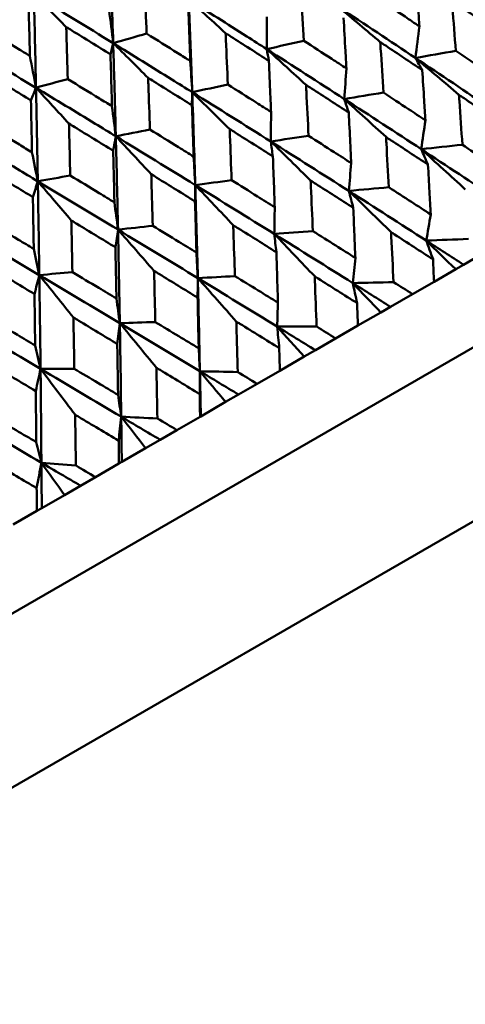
# Model space of a CAD drawing. Header units: millimetres. Extents: x 188 to 1913, y 148 to 2839.
# Tile 87 of 211: x 664.62 to 670.45, y 441.49 to 454.36. Entities that reach past the tile are written whole.
import ezdxf

# ---------------------------------------------------------------- set-up
doc = ezdxf.new("R2010")
doc.units = ezdxf.units.MM
doc.header["$LTSCALE"] = 10
doc.layers.add('Widoczne (ISO)', color=7, linetype='Continuous', lineweight=50)

msp = doc.modelspace()

# ---------------------------------------------------------------- linework, layer by layer
at = {"layer": 'Widoczne (ISO)'}
for p, q in [((678.61, 454.728), (647.433, 436.728)), ((680.46, 453.524), (647.552, 434.524)), ((670.729, 451.332), (670.422, 451.155)), ((670.422, 451.155), (670.32, 451.096)), ((670.32, 451.096), (670.038, 450.933)), ((669.755, 450.77), (670.038, 450.933)), ((669.755, 450.77), (669.468, 450.604)), ((669.468, 450.604), (669.343, 450.532)), ((669.343, 450.532), (669.043, 450.359)), ((668.752, 450.191), (669.043, 450.359)), ((668.752, 450.191), (668.487, 450.038)), ((668.34, 449.953), (668.022, 449.77)), ((668.487, 450.038), (668.34, 449.953)), ((667.725, 449.598), (668.022, 449.77)), ((667.725, 449.598), (667.482, 449.458)), ((667.482, 449.458), (667.314, 449.361)), ((667.314, 449.361), (666.99, 449.173)), ((666.99, 449.173), (666.98, 449.168)), ((666.678, 448.994), (666.98, 449.168)), ((666.678, 448.994), (666.458, 448.867)), ((666.458, 448.867), (666.269, 448.757)), ((666.269, 448.757), (665.957, 448.578)), ((665.614, 448.379), (665.921, 448.556)), ((665.957, 448.578), (665.921, 448.556)), ((665.614, 448.379), (665.419, 448.266)), ((665.209, 448.145), (664.912, 447.974)), ((665.419, 448.266), (665.209, 448.145)), ((664.538, 447.758), (664.848, 447.937)), ((664.912, 447.974), (664.848, 447.937))]:
    msp.add_line(p, q, dxfattribs=at)
msp.add_circle((644.006, 478.665), 50, dxfattribs=at)
for points in [[(665.806, 455.263), (665.82, 454.859), (665.833, 454.455), (665.845, 454.05)], [(665.232, 454.26), (665.091, 454.403), (664.949, 454.545), (664.808, 454.686)], [(664.808, 454.686), (664.818, 454.28), (664.828, 453.874), (664.836, 453.467)], [(664.808, 454.686), (665.155, 454.475), (665.501, 454.262), (665.845, 454.05)], [(667.314, 454.18), (667.153, 454.327), (666.992, 454.473), (666.832, 454.619)], [(665.792, 454.48), (665.81, 454.336), (665.828, 454.193), (665.845, 454.05)], [(669.335, 454.064), (669.155, 454.216), (668.976, 454.367), (668.797, 454.517)], [(668.797, 454.517), (669.131, 454.298), (669.463, 454.078), (669.794, 453.857)], [(667.852, 454.394), (667.852, 454.253), (667.852, 454.112), (667.852, 453.971)], [(669.846, 454.27), (669.829, 454.132), (669.812, 453.994), (669.794, 453.857)], [(663.789, 454.098), (664.139, 453.888), (664.488, 453.678), (664.836, 453.467)], [(665.845, 454.05), (665.991, 454.091), (666.136, 454.133), (666.282, 454.175)], [(667.852, 453.971), (668.013, 454.008), (668.174, 454.045), (668.335, 454.082)], [(665.845, 454.05), (665.833, 454.001), (665.822, 453.952), (665.81, 453.903)], [(666.302, 453.596), (666.15, 453.748), (665.998, 453.899), (665.845, 454.05)], [(668.365, 453.504), (668.194, 453.661), (668.023, 453.816), (667.852, 453.971)], [(667.852, 453.971), (668.19, 453.755), (668.528, 453.538), (668.864, 453.32)], [(667.852, 453.971), (667.861, 453.92), (667.87, 453.869), (667.879, 453.818)], [(669.794, 453.857), (669.97, 453.888), (670.146, 453.919), (670.321, 453.95)], [(664.757, 453.883), (664.783, 453.744), (664.81, 453.605), (664.836, 453.467)], [(666.853, 453.817), (666.861, 453.681), (666.87, 453.545), (666.878, 453.409)], [(670.363, 453.374), (670.174, 453.536), (669.984, 453.697), (669.794, 453.857)], [(669.794, 453.857), (670.125, 453.636), (670.455, 453.414), (670.783, 453.192)], [(669.794, 453.857), (669.824, 453.803), (669.854, 453.75), (669.884, 453.697)], [(668.892, 453.72), (668.883, 453.586), (668.874, 453.453), (668.864, 453.32)], [(664.836, 453.467), (664.975, 453.505), (665.113, 453.543), (665.252, 453.58)], [(664.836, 453.467), (664.814, 453.412), (664.792, 453.357), (664.77, 453.302)], [(665.267, 452.998), (665.123, 453.155), (664.98, 453.311), (664.836, 453.467)], [(666.878, 453.409), (667.033, 453.442), (667.188, 453.476), (667.343, 453.509)], [(666.878, 453.409), (666.876, 453.352), (666.875, 453.295), (666.874, 453.238)], [(667.367, 452.928), (667.204, 453.089), (667.041, 453.249), (666.878, 453.409)], [(666.878, 453.409), (666.892, 453.005), (666.905, 452.601), (666.917, 452.196)], [(666.878, 453.409), (667.221, 453.195), (667.563, 452.98), (667.904, 452.765)], [(668.864, 453.32), (669.035, 453.348), (669.205, 453.376), (669.376, 453.404)], [(669.41, 452.824), (669.228, 452.99), (669.046, 453.155), (668.864, 453.32)], [(668.864, 453.32), (669.2, 453.102), (669.536, 452.884), (669.869, 452.665)], [(668.864, 453.32), (668.884, 453.261), (668.903, 453.201), (668.923, 453.142)], [(665.829, 453.226), (665.846, 453.095), (665.863, 452.964), (665.879, 452.833)], [(667.908, 453.151), (667.907, 453.022), (667.905, 452.894), (667.904, 452.765)], [(669.925, 453.042), (669.906, 452.916), (669.888, 452.79), (669.869, 452.665)], [(665.879, 452.833), (666.028, 452.862), (666.176, 452.892), (666.325, 452.921)], [(665.879, 452.833), (665.868, 452.77), (665.856, 452.707), (665.845, 452.644)], [(666.343, 452.337), (666.188, 452.503), (666.034, 452.668), (665.879, 452.833)], [(665.879, 452.833), (665.89, 452.427), (665.899, 452.02), (665.908, 451.613)], [(665.879, 452.833), (666.226, 452.621), (666.572, 452.408), (666.917, 452.196)], [(667.904, 452.765), (668.069, 452.79), (668.233, 452.815), (668.398, 452.839)], [(668.425, 452.255), (668.251, 452.426), (668.078, 452.596), (667.904, 452.765)], [(667.904, 452.765), (668.245, 452.55), (668.585, 452.335), (668.924, 452.119)], [(667.904, 452.765), (667.913, 452.7), (667.922, 452.635), (667.931, 452.57)], [(669.869, 452.665), (670.049, 452.684), (670.228, 452.703), (670.408, 452.722)], [(669.869, 452.665), (670.203, 452.446), (670.535, 452.226), (670.866, 452.007)], [(670.446, 452.139), (670.254, 452.315), (670.062, 452.49), (669.869, 452.665)], [(669.869, 452.665), (669.899, 452.597), (669.929, 452.53), (669.958, 452.462)], [(664.784, 452.623), (664.81, 452.497), (664.835, 452.37), (664.86, 452.244)], [(666.896, 452.567), (666.903, 452.443), (666.91, 452.319), (666.917, 452.196)], [(668.955, 452.483), (668.945, 452.361), (668.934, 452.24), (668.924, 452.119)], [(664.86, 452.244), (665.002, 452.27), (665.143, 452.295), (665.284, 452.32)], [(664.86, 452.244), (664.839, 452.176), (664.817, 452.107), (664.796, 452.038)], [(665.298, 451.733), (665.152, 451.904), (665.006, 452.075), (664.86, 452.244)], [(664.86, 452.244), (664.868, 451.837), (664.874, 451.428), (664.88, 451.019)], [(664.86, 452.244), (665.21, 452.034), (665.559, 451.824), (665.908, 451.613)], [(666.917, 452.196), (666.916, 452.125), (666.915, 452.054), (666.914, 451.982)], [(666.917, 452.196), (667.076, 452.217), (667.234, 452.238), (667.392, 452.259)], [(667.413, 451.671), (667.248, 451.847), (667.083, 452.022), (666.917, 452.196)], [(666.917, 452.196), (666.93, 451.791), (666.941, 451.385), (666.951, 450.98)], [(666.917, 452.196), (667.262, 451.983), (667.606, 451.77), (667.95, 451.556)], [(668.924, 452.119), (669.098, 452.135), (669.272, 452.151), (669.446, 452.167)], [(668.924, 452.119), (669.262, 451.903), (669.599, 451.686), (669.935, 451.469)], [(669.476, 451.58), (669.292, 451.76), (669.108, 451.94), (668.924, 452.119)], [(668.924, 452.119), (668.943, 452.045), (668.962, 451.972), (668.982, 451.899)], [(665.861, 451.97), (665.877, 451.851), (665.893, 451.732), (665.908, 451.613)], [(667.956, 451.906), (667.954, 451.789), (667.952, 451.673), (667.95, 451.556)], [(669.994, 451.812), (669.974, 451.698), (669.955, 451.583), (669.935, 451.469)], [(663.825, 451.647), (664.177, 451.438), (664.529, 451.229), (664.88, 451.019)], [(665.908, 451.613), (666.059, 451.63), (666.211, 451.647), (666.362, 451.664)], [(665.908, 451.613), (665.897, 451.536), (665.886, 451.459), (665.874, 451.382)], [(666.378, 451.074), (666.222, 451.254), (666.065, 451.434), (665.908, 451.613)], [(665.908, 451.613), (665.917, 451.206), (665.925, 450.799), (665.932, 450.391)], [(665.908, 451.613), (666.256, 451.402), (666.604, 451.191), (666.951, 450.98)], [(667.95, 451.556), (668.118, 451.569), (668.286, 451.581), (668.454, 451.594)], [(667.95, 451.556), (668.292, 451.343), (668.634, 451.129), (668.975, 450.915)], [(668.478, 451.003), (668.302, 451.188), (668.126, 451.373), (667.95, 451.556)], [(667.95, 451.556), (667.959, 451.477), (667.968, 451.398), (667.977, 451.318)], [(669.935, 451.469), (670.119, 451.477), (670.302, 451.484), (670.486, 451.491)], [(664.807, 451.361), (664.832, 451.247), (664.856, 451.133), (664.88, 451.019)], [(670.32, 451.096), (670.192, 451.221), (670.064, 451.345), (669.935, 451.469)], [(669.935, 451.469), (669.965, 451.388), (669.994, 451.306), (670.024, 451.225)], [(669.935, 451.469), (670.098, 451.365), (670.26, 451.26), (670.422, 451.155)], [(666.933, 451.315), (666.939, 451.203), (666.945, 451.091), (666.951, 450.98)], [(669.009, 451.243), (668.998, 451.134), (668.986, 451.024), (668.975, 450.915)], [(664.88, 451.019), (664.859, 450.937), (664.838, 450.854), (664.817, 450.771)], [(664.88, 451.019), (665.024, 451.032), (665.168, 451.045), (665.313, 451.058)], [(665.325, 450.465), (665.176, 450.651), (665.028, 450.835), (664.88, 451.019)], [(664.88, 451.019), (664.886, 450.611), (664.891, 450.202), (664.896, 449.793)], [(664.88, 451.019), (665.231, 450.81), (665.582, 450.601), (665.932, 450.391)], [(666.951, 450.98), (666.95, 450.895), (666.949, 450.809), (666.948, 450.724)], [(666.951, 450.98), (667.112, 450.988), (667.274, 450.997), (667.436, 451.006)], [(666.951, 450.98), (667.297, 450.768), (667.643, 450.557), (667.988, 450.345)], [(667.454, 450.412), (667.286, 450.602), (667.119, 450.791), (666.951, 450.98)], [(666.951, 450.98), (666.961, 450.574), (666.97, 450.168), (666.978, 449.762)], [(668.975, 450.915), (669.153, 450.919), (669.33, 450.923), (669.508, 450.927)], [(669.343, 450.532), (669.221, 450.66), (669.098, 450.788), (668.975, 450.915)], [(668.975, 450.915), (668.994, 450.827), (669.013, 450.74), (669.032, 450.652)], [(668.975, 450.915), (669.14, 450.812), (669.304, 450.708), (669.468, 450.604)], [(665.888, 450.712), (665.902, 450.605), (665.917, 450.498), (665.932, 450.391)], [(667.998, 450.659), (667.994, 450.554), (667.991, 450.45), (667.988, 450.345)], [(663.838, 450.418), (664.191, 450.21), (664.544, 450.001), (664.896, 449.793)], [(665.932, 450.391), (665.921, 450.3), (665.91, 450.209), (665.898, 450.118)], [(665.932, 450.391), (666.086, 450.396), (666.241, 450.401), (666.395, 450.405)], [(665.932, 450.391), (666.281, 450.182), (666.63, 449.972), (666.978, 449.762)], [(666.409, 449.809), (666.25, 450.004), (666.091, 450.198), (665.932, 450.391)], [(665.932, 450.391), (665.939, 449.984), (665.945, 449.576), (665.95, 449.169)], [(667.988, 450.345), (668.159, 450.346), (668.331, 450.346), (668.503, 450.346)], [(668.34, 449.953), (668.223, 450.084), (668.105, 450.215), (667.988, 450.345)], [(667.988, 450.345), (667.997, 450.252), (668.006, 450.158), (668.015, 450.065)], [(667.988, 450.345), (668.155, 450.243), (668.321, 450.14), (668.487, 450.038)], [(664.826, 450.099), (664.849, 449.997), (664.873, 449.895), (664.896, 449.793)], [(666.963, 450.062), (666.968, 449.962), (666.973, 449.862), (666.978, 449.762)], [(664.896, 449.793), (664.875, 449.697), (664.854, 449.6), (664.833, 449.503)], [(664.896, 449.793), (665.043, 449.794), (665.19, 449.794), (665.337, 449.794)], [(664.896, 449.793), (665.248, 449.585), (665.599, 449.377), (665.95, 449.169)], [(665.347, 449.196), (665.197, 449.395), (665.046, 449.595), (664.896, 449.793)], [(664.896, 449.793), (664.9, 449.385), (664.904, 448.976), (664.907, 448.567)], [(666.978, 449.762), (666.977, 449.663), (666.976, 449.564), (666.975, 449.464)], [(667.314, 449.361), (667.202, 449.495), (667.09, 449.629), (666.978, 449.762)], [(666.978, 449.762), (666.982, 449.566), (666.986, 449.37), (666.99, 449.173)], [(666.978, 449.762), (667.143, 449.759), (667.308, 449.755), (667.473, 449.752)], [(666.978, 449.762), (667.147, 449.661), (667.315, 449.559), (667.482, 449.458)], [(665.909, 449.453), (665.923, 449.358), (665.936, 449.263), (665.95, 449.169)], [(663.848, 449.188), (664.201, 448.981), (664.555, 448.774), (664.907, 448.567)], [(665.95, 449.169), (665.939, 449.064), (665.928, 448.959), (665.917, 448.854)], [(666.269, 448.757), (666.162, 448.895), (666.056, 449.032), (665.95, 449.169)], [(665.95, 449.169), (665.953, 448.972), (665.955, 448.775), (665.957, 448.578)], [(665.95, 449.169), (666.108, 449.161), (666.265, 449.153), (666.423, 449.146)], [(665.95, 449.169), (666.12, 449.068), (666.289, 448.967), (666.458, 448.867)], [(664.84, 448.836), (664.863, 448.746), (664.885, 448.656), (664.907, 448.567)], [(664.907, 448.567), (664.887, 448.456), (664.866, 448.345), (664.845, 448.235)], [(665.209, 448.145), (665.108, 448.286), (665.008, 448.426), (664.907, 448.567)], [(664.907, 448.567), (664.909, 448.369), (664.91, 448.171), (664.912, 447.974)], [(664.907, 448.567), (665.057, 448.555), (665.207, 448.543), (665.358, 448.531)], [(664.907, 448.567), (665.078, 448.467), (665.248, 448.367), (665.419, 448.266)]]:
    msp.add_open_spline(points, degree=3, dxfattribs=at)
for points, knots in [([(666.256, 454.851), (666.257, 454.822), (666.258, 454.794), (666.267, 454.569), (666.274, 454.372), (666.282, 454.175)], [0.06686277, 0.06686277, 0.06686277, 0.06686277, 0.07557848, 0.07557848, 0.13558897, 0.13558897, 0.13558897, 0.13558897]), ([(669.846, 454.27), (669.841, 454.345), (669.836, 454.42), (669.82, 454.64), (669.81, 454.784), (669.8, 454.927)], [0.03825175, 0.03825175, 0.03825175, 0.03825175, 0.06160817, 0.06160817, 0.10638617, 0.10638617, 0.10638617, 0.10638617]), ([(668.298, 454.748), (668.3, 454.72), (668.302, 454.691), (668.314, 454.469), (668.325, 454.276), (668.335, 454.082)], [0.07138254, 0.07138254, 0.07138254, 0.07138254, 0.08018544, 0.08018544, 0.13983561, 0.13983561, 0.13983561, 0.13983561]), ([(666.832, 454.619), (666.844, 454.32), (666.856, 454.021), (666.87, 453.617), (666.874, 453.513), (666.878, 453.409)], [0.3692784, 0.3692784, 0.3692784, 0.3692784, 0.4608442, 0.4608442, 0.492629, 0.492629, 0.492629, 0.492629]), ([(666.832, 454.619), (667.085, 454.459), (667.338, 454.299), (667.677, 454.083), (667.764, 454.027), (667.852, 453.971)], [0.3692784, 0.3692784, 0.3692784, 0.3692784, 0.4608442, 0.4608442, 0.492629, 0.492629, 0.492629, 0.492629]), ([(669.297, 454.637), (669.418, 454.557), (669.538, 454.477), (669.721, 454.354), (669.783, 454.312), (669.846, 454.27)], [0.01681985, 0.01681985, 0.01681985, 0.01681985, 0.06159108, 0.06159108, 0.08495433, 0.08495433, 0.08495433, 0.08495433]), ([(670.271, 454.605), (670.273, 454.577), (670.276, 454.549), (670.293, 454.331), (670.307, 454.14), (670.321, 453.95)], [0.07597559, 0.07597559, 0.07597559, 0.07597559, 0.08464777, 0.08464777, 0.14401425, 0.14401425, 0.14401425, 0.14401425]), ([(670.811, 454.232), (670.654, 454.341), (670.498, 454.449), (670.317, 454.573), (670.294, 454.589), (670.271, 454.605)], [0.02530969, 0.02530969, 0.02530969, 0.02530969, 0.08465152, 0.08465152, 0.09334823, 0.09334823, 0.09334823, 0.09334823]), ([(664.757, 453.883), (664.756, 453.934), (664.754, 453.985), (664.749, 454.212), (664.744, 454.388), (664.74, 454.563)], [0.04598621, 0.04598621, 0.04598621, 0.04598621, 0.06155279, 0.06155279, 0.11473062, 0.11473062, 0.11473062, 0.11473062]), ([(666.853, 453.817), (666.851, 453.881), (666.848, 453.945), (666.84, 454.169), (666.833, 454.33), (666.827, 454.49)], [0.04208868, 0.04208868, 0.04208868, 0.04208868, 0.06158988, 0.06158988, 0.11059803, 0.11059803, 0.11059803, 0.11059803]), ([(668.892, 453.72), (668.888, 453.795), (668.884, 453.871), (668.872, 454.092), (668.864, 454.237), (668.855, 454.382)], [0.03825175, 0.03825175, 0.03825175, 0.03825175, 0.06160817, 0.06160817, 0.10638617, 0.10638617, 0.10638617, 0.10638617]), ([(664.175, 454.237), (664.325, 454.145), (664.475, 454.054), (664.669, 453.936), (664.713, 453.909), (664.757, 453.883)], [0.00838421, 0.00838421, 0.00838421, 0.00838421, 0.06155515, 0.06155515, 0.07712864, 0.07712864, 0.07712864, 0.07712864]), ([(665.232, 454.26), (665.233, 454.231), (665.234, 454.202), (665.241, 453.976), (665.246, 453.778), (665.252, 453.58)], [0.06686277, 0.06686277, 0.06686277, 0.06686277, 0.07557848, 0.07557848, 0.13558897, 0.13558897, 0.13558897, 0.13558897]), ([(665.81, 453.903), (665.642, 454.007), (665.474, 454.111), (665.281, 454.23), (665.257, 454.245), (665.232, 454.26)], [0.01556037, 0.01556037, 0.01556037, 0.01556037, 0.07555527, 0.07555527, 0.08428623, 0.08428623, 0.08428623, 0.08428623]), ([(666.282, 454.175), (666.418, 454.09), (666.554, 454.005), (666.745, 453.885), (666.799, 453.851), (666.853, 453.817)], [0.01259731, 0.01259731, 0.01259731, 0.01259731, 0.06159863, 0.06159863, 0.08110666, 0.08110666, 0.08110666, 0.08110666]), ([(667.314, 454.18), (667.315, 454.151), (667.316, 454.123), (667.326, 453.899), (667.335, 453.704), (667.343, 453.509)], [0.07138254, 0.07138254, 0.07138254, 0.07138254, 0.08018544, 0.08018544, 0.13983561, 0.13983561, 0.13983561, 0.13983561]), ([(667.879, 453.818), (667.715, 453.923), (667.551, 454.029), (667.362, 454.149), (667.338, 454.165), (667.314, 454.18)], [0.02053386, 0.02053386, 0.02053386, 0.02053386, 0.08016461, 0.08016461, 0.08898694, 0.08898694, 0.08898694, 0.08898694]), ([(668.335, 454.082), (668.457, 454.003), (668.579, 453.923), (668.765, 453.803), (668.829, 453.761), (668.892, 453.72)], [0.01681985, 0.01681985, 0.01681985, 0.01681985, 0.06159108, 0.06159108, 0.08495433, 0.08495433, 0.08495433, 0.08495433]), ([(669.335, 454.064), (669.336, 454.036), (669.338, 454.008), (669.352, 453.788), (669.364, 453.596), (669.376, 453.404)], [0.07597559, 0.07597559, 0.07597559, 0.07597559, 0.08464777, 0.08464777, 0.14401425, 0.14401425, 0.14401425, 0.14401425]), ([(669.884, 453.697), (669.724, 453.804), (669.565, 453.911), (669.382, 454.033), (669.358, 454.048), (669.335, 454.064)], [0.02530969, 0.02530969, 0.02530969, 0.02530969, 0.08465152, 0.08465152, 0.09334823, 0.09334823, 0.09334823, 0.09334823]), ([(665.845, 454.05), (665.854, 453.749), (665.863, 453.448), (665.874, 453.042), (665.877, 452.937), (665.879, 452.833)], [0.3692784, 0.3692784, 0.3692784, 0.3692784, 0.4608442, 0.4608442, 0.492629, 0.492629, 0.492629, 0.492629]), ([(665.845, 454.05), (666.102, 453.892), (666.357, 453.733), (666.701, 453.519), (666.789, 453.464), (666.878, 453.409)], [0.3692784, 0.3692784, 0.3692784, 0.3692784, 0.4608442, 0.4608442, 0.492629, 0.492629, 0.492629, 0.492629]), ([(670.321, 453.95), (670.429, 453.877), (670.537, 453.803), (670.717, 453.681), (670.789, 453.632), (670.861, 453.583)], [0.02104899, 0.02104899, 0.02104899, 0.02104899, 0.0615671, 0.0615671, 0.08866561, 0.08866561, 0.08866561, 0.08866561]), ([(665.829, 453.226), (665.827, 453.29), (665.826, 453.355), (665.819, 453.58), (665.814, 453.741), (665.81, 453.903)], [0.04208868, 0.04208868, 0.04208868, 0.04208868, 0.06158988, 0.06158988, 0.11059803, 0.11059803, 0.11059803, 0.11059803]), ([(667.908, 453.151), (667.905, 453.228), (667.901, 453.304), (667.892, 453.526), (667.885, 453.672), (667.879, 453.818)], [0.03825175, 0.03825175, 0.03825175, 0.03825175, 0.06160817, 0.06160817, 0.10638617, 0.10638617, 0.10638617, 0.10638617]), ([(669.925, 453.042), (669.919, 453.13), (669.914, 453.217), (669.9, 453.436), (669.892, 453.566), (669.884, 453.697)], [0.03448054, 0.03448054, 0.03448054, 0.03448054, 0.06157222, 0.06157222, 0.10209717, 0.10209717, 0.10209717, 0.10209717]), ([(664.77, 453.302), (664.601, 453.406), (664.431, 453.509), (664.237, 453.627), (664.212, 453.642), (664.188, 453.657)], [0.01556037, 0.01556037, 0.01556037, 0.01556037, 0.07555527, 0.07555527, 0.08428623, 0.08428623, 0.08428623, 0.08428623]), ([(665.252, 453.58), (665.39, 453.496), (665.527, 453.412), (665.72, 453.293), (665.774, 453.26), (665.829, 453.226)], [0.01259731, 0.01259731, 0.01259731, 0.01259731, 0.06159863, 0.06159863, 0.08110666, 0.08110666, 0.08110666, 0.08110666]), ([(666.302, 453.596), (666.303, 453.567), (666.304, 453.538), (666.312, 453.313), (666.318, 453.117), (666.325, 452.921)], [0.07138254, 0.07138254, 0.07138254, 0.07138254, 0.08018544, 0.08018544, 0.13983561, 0.13983561, 0.13983561, 0.13983561]), ([(666.874, 453.238), (666.708, 453.342), (666.542, 453.446), (666.351, 453.565), (666.327, 453.581), (666.302, 453.596)], [0.02053386, 0.02053386, 0.02053386, 0.02053386, 0.08016461, 0.08016461, 0.08898694, 0.08898694, 0.08898694, 0.08898694]), ([(664.836, 453.467), (664.843, 453.165), (664.849, 452.862), (664.857, 452.455), (664.858, 452.35), (664.86, 452.244)], [0.3692784, 0.3692784, 0.3692784, 0.3692784, 0.4608442, 0.4608442, 0.492629, 0.492629, 0.492629, 0.492629]), ([(664.836, 453.467), (665.095, 453.31), (665.353, 453.154), (665.701, 452.942), (665.79, 452.887), (665.879, 452.833)], [0.3692784, 0.3692784, 0.3692784, 0.3692784, 0.4608442, 0.4608442, 0.492629, 0.492629, 0.492629, 0.492629]), ([(667.343, 453.509), (667.467, 453.431), (667.591, 453.352), (667.779, 453.233), (667.843, 453.192), (667.908, 453.151)], [0.01681985, 0.01681985, 0.01681985, 0.01681985, 0.06159108, 0.06159108, 0.08495433, 0.08495433, 0.08495433, 0.08495433]), ([(668.365, 453.504), (668.367, 453.476), (668.368, 453.448), (668.379, 453.226), (668.389, 453.033), (668.398, 452.839)], [0.07597559, 0.07597559, 0.07597559, 0.07597559, 0.08464777, 0.08464777, 0.14401425, 0.14401425, 0.14401425, 0.14401425]), ([(668.923, 453.142), (668.761, 453.248), (668.599, 453.353), (668.413, 453.473), (668.389, 453.489), (668.365, 453.504)], [0.02530969, 0.02530969, 0.02530969, 0.02530969, 0.08465152, 0.08465152, 0.09334823, 0.09334823, 0.09334823, 0.09334823]), ([(664.784, 452.623), (664.783, 452.687), (664.782, 452.752), (664.777, 452.978), (664.774, 453.14), (664.77, 453.302)], [0.04208868, 0.04208868, 0.04208868, 0.04208868, 0.06158988, 0.06158988, 0.11059803, 0.11059803, 0.11059803, 0.11059803]), ([(669.376, 453.404), (669.485, 453.332), (669.595, 453.259), (669.778, 453.139), (669.851, 453.091), (669.925, 453.042)], [0.02104899, 0.02104899, 0.02104899, 0.02104899, 0.0615671, 0.0615671, 0.08866561, 0.08866561, 0.08866561, 0.08866561]), ([(670.363, 453.374), (670.365, 453.348), (670.367, 453.321), (670.382, 453.103), (670.395, 452.913), (670.408, 452.722)], [0.0806421, 0.0806421, 0.0806421, 0.0806421, 0.08897282, 0.08897282, 0.14811965, 0.14811965, 0.14811965, 0.14811965]), ([(670.903, 453.008), (670.746, 453.115), (670.588, 453.222), (670.408, 453.344), (670.385, 453.359), (670.363, 453.374)], [0.02983351, 0.02983351, 0.02983351, 0.02983351, 0.0889495, 0.0889495, 0.09731113, 0.09731113, 0.09731113, 0.09731113]), ([(666.896, 452.567), (666.894, 452.644), (666.891, 452.721), (666.884, 452.944), (666.879, 453.091), (666.874, 453.238)], [0.03825175, 0.03825175, 0.03825175, 0.03825175, 0.06160817, 0.06160817, 0.10638617, 0.10638617, 0.10638617, 0.10638617]), ([(668.955, 452.483), (668.951, 452.571), (668.947, 452.659), (668.936, 452.879), (668.929, 453.011), (668.923, 453.142)], [0.03448054, 0.03448054, 0.03448054, 0.03448054, 0.06157222, 0.06157222, 0.10209717, 0.10209717, 0.10209717, 0.10209717]), ([(664.202, 452.974), (664.341, 452.891), (664.48, 452.807), (664.674, 452.69), (664.729, 452.656), (664.784, 452.623)], [0.01259731, 0.01259731, 0.01259731, 0.01259731, 0.06159863, 0.06159863, 0.08110666, 0.08110666, 0.08110666, 0.08110666]), ([(665.267, 452.998), (665.268, 452.969), (665.269, 452.94), (665.275, 452.714), (665.279, 452.517), (665.284, 452.32)], [0.07138254, 0.07138254, 0.07138254, 0.07138254, 0.08018544, 0.08018544, 0.13983561, 0.13983561, 0.13983561, 0.13983561]), ([(665.845, 452.644), (665.677, 452.747), (665.51, 452.85), (665.317, 452.968), (665.292, 452.983), (665.267, 452.998)], [0.02053386, 0.02053386, 0.02053386, 0.02053386, 0.08016461, 0.08016461, 0.08898694, 0.08898694, 0.08898694, 0.08898694]), ([(666.325, 452.921), (666.45, 452.844), (666.575, 452.766), (666.766, 452.648), (666.831, 452.608), (666.896, 452.567)], [0.01681985, 0.01681985, 0.01681985, 0.01681985, 0.06159108, 0.06159108, 0.08495433, 0.08495433, 0.08495433, 0.08495433]), ([(667.367, 452.928), (667.368, 452.899), (667.369, 452.871), (667.378, 452.648), (667.385, 452.453), (667.392, 452.259)], [0.07597559, 0.07597559, 0.07597559, 0.07597559, 0.08464777, 0.08464777, 0.14401425, 0.14401425, 0.14401425, 0.14401425]), ([(667.931, 452.57), (667.767, 452.674), (667.603, 452.778), (667.415, 452.897), (667.391, 452.912), (667.367, 452.928)], [0.02530969, 0.02530969, 0.02530969, 0.02530969, 0.08465152, 0.08465152, 0.09334823, 0.09334823, 0.09334823, 0.09334823]), ([(663.809, 452.874), (664.069, 452.718), (664.33, 452.563), (664.68, 452.353), (664.77, 452.299), (664.86, 452.244)], [0.3692784, 0.3692784, 0.3692784, 0.3692784, 0.4608442, 0.4608442, 0.492629, 0.492629, 0.492629, 0.492629]), ([(668.398, 452.839), (668.509, 452.768), (668.621, 452.697), (668.806, 452.578), (668.881, 452.53), (668.955, 452.483)], [0.02104899, 0.02104899, 0.02104899, 0.02104899, 0.0615671, 0.0615671, 0.08866561, 0.08866561, 0.08866561, 0.08866561]), ([(669.41, 452.824), (669.411, 452.797), (669.413, 452.77), (669.425, 452.551), (669.436, 452.359), (669.446, 452.167)], [0.0806421, 0.0806421, 0.0806421, 0.0806421, 0.08897282, 0.08897282, 0.14811965, 0.14811965, 0.14811965, 0.14811965]), ([(669.958, 452.462), (669.798, 452.568), (669.638, 452.674), (669.455, 452.794), (669.432, 452.809), (669.41, 452.824)], [0.02983351, 0.02983351, 0.02983351, 0.02983351, 0.0889495, 0.0889495, 0.09731113, 0.09731113, 0.09731113, 0.09731113]), ([(670.408, 452.722), (670.505, 452.657), (670.603, 452.592), (670.783, 452.472), (670.865, 452.417), (670.947, 452.362)], [0.02528165, 0.02528165, 0.02528165, 0.02528165, 0.06150593, 0.06150593, 0.09223152, 0.09223152, 0.09223152, 0.09223152]), ([(665.861, 451.97), (665.859, 452.047), (665.858, 452.124), (665.852, 452.349), (665.849, 452.496), (665.845, 452.644)], [0.03825175, 0.03825175, 0.03825175, 0.03825175, 0.06160817, 0.06160817, 0.10638617, 0.10638617, 0.10638617, 0.10638617]), ([(667.956, 451.906), (667.953, 451.995), (667.95, 452.083), (667.942, 452.305), (667.937, 452.437), (667.931, 452.57)], [0.03448054, 0.03448054, 0.03448054, 0.03448054, 0.06157222, 0.06157222, 0.10209717, 0.10209717, 0.10209717, 0.10209717]), ([(664.796, 452.038), (664.627, 452.14), (664.458, 452.243), (664.263, 452.36), (664.238, 452.375), (664.213, 452.39)], [0.02053386, 0.02053386, 0.02053386, 0.02053386, 0.08016461, 0.08016461, 0.08898694, 0.08898694, 0.08898694, 0.08898694]), ([(669.994, 451.812), (669.989, 451.911), (669.983, 452.011), (669.972, 452.228), (669.965, 452.345), (669.958, 452.462)], [0.03078053, 0.03078053, 0.03078053, 0.03078053, 0.06149921, 0.06149921, 0.09773041, 0.09773041, 0.09773041, 0.09773041]), ([(665.284, 452.32), (665.411, 452.244), (665.537, 452.167), (665.729, 452.05), (665.795, 452.01), (665.861, 451.97)], [0.01681985, 0.01681985, 0.01681985, 0.01681985, 0.06159108, 0.06159108, 0.08495433, 0.08495433, 0.08495433, 0.08495433]), ([(666.343, 452.337), (666.344, 452.308), (666.345, 452.279), (666.351, 452.055), (666.357, 451.86), (666.362, 451.664)], [0.07597559, 0.07597559, 0.07597559, 0.07597559, 0.08464777, 0.08464777, 0.14401425, 0.14401425, 0.14401425, 0.14401425]), ([(666.914, 451.982), (666.748, 452.086), (666.582, 452.189), (666.392, 452.306), (666.367, 452.322), (666.343, 452.337)], [0.02530969, 0.02530969, 0.02530969, 0.02530969, 0.08465152, 0.08465152, 0.09334823, 0.09334823, 0.09334823, 0.09334823]), ([(667.392, 452.259), (667.505, 452.188), (667.618, 452.118), (667.806, 452), (667.881, 451.953), (667.956, 451.906)], [0.02104899, 0.02104899, 0.02104899, 0.02104899, 0.0615671, 0.0615671, 0.08866561, 0.08866561, 0.08866561, 0.08866561]), ([(668.425, 452.255), (668.426, 452.228), (668.427, 452.201), (668.437, 451.981), (668.446, 451.787), (668.454, 451.594)], [0.0806421, 0.0806421, 0.0806421, 0.0806421, 0.08897282, 0.08897282, 0.14811965, 0.14811965, 0.14811965, 0.14811965]), ([(668.982, 451.899), (668.819, 452.003), (668.657, 452.107), (668.471, 452.226), (668.448, 452.241), (668.425, 452.255)], [0.02983351, 0.02983351, 0.02983351, 0.02983351, 0.0889495, 0.0889495, 0.09731113, 0.09731113, 0.09731113, 0.09731113]), ([(669.446, 452.167), (669.545, 452.103), (669.644, 452.039), (669.826, 451.92), (669.91, 451.866), (669.994, 451.812)], [0.02528165, 0.02528165, 0.02528165, 0.02528165, 0.06150593, 0.06150593, 0.09223152, 0.09223152, 0.09223152, 0.09223152]), ([(664.807, 451.361), (664.806, 451.439), (664.805, 451.516), (664.801, 451.742), (664.798, 451.89), (664.796, 452.038)], [0.03825175, 0.03825175, 0.03825175, 0.03825175, 0.06160817, 0.06160817, 0.10638617, 0.10638617, 0.10638617, 0.10638617]), ([(666.933, 451.315), (666.93, 451.404), (666.928, 451.493), (666.922, 451.716), (666.918, 451.849), (666.914, 451.982)], [0.03448054, 0.03448054, 0.03448054, 0.03448054, 0.06157222, 0.06157222, 0.10209717, 0.10209717, 0.10209717, 0.10209717]), ([(669.009, 451.243), (669.005, 451.344), (669.001, 451.444), (668.992, 451.662), (668.987, 451.78), (668.982, 451.899)], [0.03078053, 0.03078053, 0.03078053, 0.03078053, 0.06149921, 0.06149921, 0.09773041, 0.09773041, 0.09773041, 0.09773041]), ([(664.226, 451.709), (664.353, 451.633), (664.481, 451.557), (664.674, 451.441), (664.741, 451.401), (664.807, 451.361)], [0.01681985, 0.01681985, 0.01681985, 0.01681985, 0.06159108, 0.06159108, 0.08495433, 0.08495433, 0.08495433, 0.08495433]), ([(665.298, 451.733), (665.299, 451.705), (665.299, 451.676), (665.304, 451.451), (665.308, 451.254), (665.313, 451.058)], [0.07597559, 0.07597559, 0.07597559, 0.07597559, 0.08464777, 0.08464777, 0.14401425, 0.14401425, 0.14401425, 0.14401425]), ([(665.874, 451.382), (665.707, 451.484), (665.539, 451.586), (665.347, 451.703), (665.322, 451.718), (665.298, 451.733)], [0.02530969, 0.02530969, 0.02530969, 0.02530969, 0.08465152, 0.08465152, 0.09334823, 0.09334823, 0.09334823, 0.09334823]), ([(666.362, 451.664), (666.476, 451.594), (666.59, 451.525), (666.78, 451.408), (666.857, 451.362), (666.933, 451.315)], [0.02104899, 0.02104899, 0.02104899, 0.02104899, 0.0615671, 0.0615671, 0.08866561, 0.08866561, 0.08866561, 0.08866561]), ([(667.413, 451.671), (667.414, 451.644), (667.415, 451.617), (667.423, 451.395), (667.429, 451.2), (667.436, 451.006)], [0.0806421, 0.0806421, 0.0806421, 0.0806421, 0.08897282, 0.08897282, 0.14811965, 0.14811965, 0.14811965, 0.14811965]), ([(667.977, 451.318), (667.812, 451.422), (667.648, 451.525), (667.46, 451.642), (667.437, 451.657), (667.413, 451.671)], [0.02983351, 0.02983351, 0.02983351, 0.02983351, 0.0889495, 0.0889495, 0.09731113, 0.09731113, 0.09731113, 0.09731113]), ([(668.454, 451.594), (668.554, 451.531), (668.654, 451.467), (668.84, 451.351), (668.924, 451.297), (669.009, 451.243)], [0.02528165, 0.02528165, 0.02528165, 0.02528165, 0.06150593, 0.06150593, 0.09223152, 0.09223152, 0.09223152, 0.09223152]), ([(670.024, 451.225), (669.857, 451.333), (669.69, 451.441), (669.507, 451.56), (669.492, 451.57), (669.476, 451.58)], [0.0297954, 0.0297954, 0.0297954, 0.0297954, 0.09092493, 0.09092493, 0.09655955, 0.09655955, 0.09655955, 0.09655955]), ([(669.476, 451.58), (669.477, 451.561), (669.478, 451.543), (669.489, 451.326), (669.499, 451.126), (669.508, 450.927)], [0.0853813, 0.0853813, 0.0853813, 0.0853813, 0.09097809, 0.09097809, 0.15214536, 0.15214536, 0.15214536, 0.15214536]), ([(665.888, 450.712), (665.886, 450.801), (665.884, 450.891), (665.88, 451.114), (665.877, 451.248), (665.874, 451.382)], [0.03448054, 0.03448054, 0.03448054, 0.03448054, 0.06157222, 0.06157222, 0.10209717, 0.10209717, 0.10209717, 0.10209717]), ([(667.998, 450.659), (667.995, 450.76), (667.991, 450.861), (667.985, 451.081), (667.981, 451.2), (667.977, 451.318)], [0.03078053, 0.03078053, 0.03078053, 0.03078053, 0.06149921, 0.06149921, 0.09773041, 0.09773041, 0.09773041, 0.09773041]), ([(664.817, 450.771), (664.648, 450.873), (664.479, 450.974), (664.285, 451.091), (664.261, 451.105), (664.236, 451.12)], [0.02530969, 0.02530969, 0.02530969, 0.02530969, 0.08465152, 0.08465152, 0.09334823, 0.09334823, 0.09334823, 0.09334823]), ([(670.038, 450.933), (670.033, 451.03), (670.028, 451.126), (670.024, 451.223), (670.024, 451.224), (670.024, 451.225)], [0, 0, 0, 0, 0.02969567, 0.02969567, 0.02988021, 0.02988021, 0.02988021, 0.02988021]), ([(665.313, 451.058), (665.428, 450.989), (665.542, 450.92), (665.734, 450.804), (665.811, 450.758), (665.888, 450.712)], [0.02104899, 0.02104899, 0.02104899, 0.02104899, 0.0615671, 0.0615671, 0.08866561, 0.08866561, 0.08866561, 0.08866561]), ([(666.378, 451.074), (666.379, 451.046), (666.38, 451.019), (666.386, 450.796), (666.391, 450.601), (666.395, 450.405)], [0.0806421, 0.0806421, 0.0806421, 0.0806421, 0.08897282, 0.08897282, 0.14811965, 0.14811965, 0.14811965, 0.14811965]), ([(666.948, 450.724), (666.782, 450.826), (666.615, 450.929), (666.426, 451.045), (666.402, 451.059), (666.378, 451.074)], [0.02983351, 0.02983351, 0.02983351, 0.02983351, 0.0889495, 0.0889495, 0.09731113, 0.09731113, 0.09731113, 0.09731113]), ([(667.436, 451.006), (667.537, 450.943), (667.638, 450.881), (667.826, 450.765), (667.912, 450.712), (667.998, 450.659)], [0.02528165, 0.02528165, 0.02528165, 0.02528165, 0.06150593, 0.06150593, 0.09223152, 0.09223152, 0.09223152, 0.09223152]), ([(669.032, 450.652), (668.863, 450.759), (668.694, 450.866), (668.509, 450.983), (668.493, 450.993), (668.478, 451.003)], [0.0297954, 0.0297954, 0.0297954, 0.0297954, 0.09092493, 0.09092493, 0.09655955, 0.09655955, 0.09655955, 0.09655955]), ([(668.478, 451.003), (668.478, 450.985), (668.479, 450.966), (668.488, 450.748), (668.495, 450.547), (668.503, 450.346)], [0.0853813, 0.0853813, 0.0853813, 0.0853813, 0.09097809, 0.09097809, 0.15214536, 0.15214536, 0.15214536, 0.15214536]), ([(669.508, 450.927), (669.509, 450.927), (669.509, 450.926), (669.592, 450.874), (669.673, 450.822), (669.755, 450.77)], [0.02951568, 0.02951568, 0.02951568, 0.02951568, 0.02969929, 0.02969929, 0.05939589, 0.05939589, 0.05939589, 0.05939589]), ([(664.826, 450.099), (664.825, 450.188), (664.823, 450.278), (664.82, 450.503), (664.819, 450.637), (664.817, 450.771)], [0.03448054, 0.03448054, 0.03448054, 0.03448054, 0.06157222, 0.06157222, 0.10209717, 0.10209717, 0.10209717, 0.10209717]), ([(666.963, 450.062), (666.961, 450.163), (666.958, 450.264), (666.953, 450.485), (666.951, 450.605), (666.948, 450.724)], [0.03078053, 0.03078053, 0.03078053, 0.03078053, 0.06149921, 0.06149921, 0.09773041, 0.09773041, 0.09773041, 0.09773041]), ([(669.043, 450.359), (669.039, 450.456), (669.036, 450.553), (669.032, 450.651), (669.032, 450.652), (669.032, 450.652)], [0, 0, 0, 0, 0.02969567, 0.02969567, 0.02988021, 0.02988021, 0.02988021, 0.02988021]), ([(665.325, 450.465), (665.325, 450.438), (665.326, 450.41), (665.33, 450.187), (665.334, 449.99), (665.337, 449.794)], [0.0806421, 0.0806421, 0.0806421, 0.0806421, 0.08897282, 0.08897282, 0.14811965, 0.14811965, 0.14811965, 0.14811965]), ([(665.898, 450.118), (665.731, 450.22), (665.563, 450.321), (665.372, 450.437), (665.348, 450.451), (665.325, 450.465)], [0.02983351, 0.02983351, 0.02983351, 0.02983351, 0.0889495, 0.0889495, 0.09731113, 0.09731113, 0.09731113, 0.09731113]), ([(664.247, 450.443), (664.363, 450.374), (664.478, 450.305), (664.671, 450.191), (664.749, 450.145), (664.826, 450.099)], [0.02104899, 0.02104899, 0.02104899, 0.02104899, 0.0615671, 0.0615671, 0.08866561, 0.08866561, 0.08866561, 0.08866561]), ([(666.395, 450.405), (666.498, 450.343), (666.6, 450.281), (666.789, 450.167), (666.876, 450.114), (666.963, 450.062)], [0.02528165, 0.02528165, 0.02528165, 0.02528165, 0.06150593, 0.06150593, 0.09223152, 0.09223152, 0.09223152, 0.09223152]), ([(668.015, 450.065), (667.844, 450.171), (667.673, 450.277), (667.486, 450.392), (667.47, 450.402), (667.454, 450.412)], [0.0297954, 0.0297954, 0.0297954, 0.0297954, 0.09092493, 0.09092493, 0.09655955, 0.09655955, 0.09655955, 0.09655955]), ([(667.454, 450.412), (667.455, 450.394), (667.455, 450.375), (667.462, 450.155), (667.467, 449.954), (667.473, 449.752)], [0.0853813, 0.0853813, 0.0853813, 0.0853813, 0.09097809, 0.09097809, 0.15214536, 0.15214536, 0.15214536, 0.15214536]), ([(668.503, 450.346), (668.503, 450.346), (668.504, 450.346), (668.587, 450.294), (668.67, 450.243), (668.752, 450.191)], [0.02951568, 0.02951568, 0.02951568, 0.02951568, 0.02969929, 0.02969929, 0.05939589, 0.05939589, 0.05939589, 0.05939589]), ([(665.909, 449.453), (665.907, 449.555), (665.906, 449.657), (665.902, 449.879), (665.9, 449.998), (665.898, 450.118)], [0.03078053, 0.03078053, 0.03078053, 0.03078053, 0.06149921, 0.06149921, 0.09773041, 0.09773041, 0.09773041, 0.09773041]), ([(668.022, 449.77), (668.02, 449.868), (668.017, 449.965), (668.015, 450.063), (668.015, 450.064), (668.015, 450.065)], [0, 0, 0, 0, 0.02969567, 0.02969567, 0.02988021, 0.02988021, 0.02988021, 0.02988021]), ([(664.833, 449.503), (664.665, 449.604), (664.496, 449.705), (664.303, 449.82), (664.28, 449.834), (664.256, 449.848)], [0.02983351, 0.02983351, 0.02983351, 0.02983351, 0.0889495, 0.0889495, 0.09731113, 0.09731113, 0.09731113, 0.09731113]), ([(665.337, 449.794), (665.44, 449.733), (665.543, 449.671), (665.734, 449.558), (665.821, 449.505), (665.909, 449.453)], [0.02528165, 0.02528165, 0.02528165, 0.02528165, 0.06150593, 0.06150593, 0.09223152, 0.09223152, 0.09223152, 0.09223152]), ([(666.975, 449.464), (666.802, 449.57), (666.63, 449.675), (666.441, 449.789), (666.425, 449.799), (666.409, 449.809)], [0.0297954, 0.0297954, 0.0297954, 0.0297954, 0.09092493, 0.09092493, 0.09655955, 0.09655955, 0.09655955, 0.09655955]), ([(666.409, 449.809), (666.41, 449.79), (666.41, 449.772), (666.415, 449.551), (666.419, 449.348), (666.423, 449.146)], [0.0853813, 0.0853813, 0.0853813, 0.0853813, 0.09097809, 0.09097809, 0.15214536, 0.15214536, 0.15214536, 0.15214536]), ([(667.473, 449.752), (667.473, 449.752), (667.474, 449.751), (667.558, 449.7), (667.642, 449.649), (667.725, 449.598)], [0.02951568, 0.02951568, 0.02951568, 0.02951568, 0.02969929, 0.02969929, 0.05939589, 0.05939589, 0.05939589, 0.05939589]), ([(664.84, 448.836), (664.839, 448.938), (664.838, 449.04), (664.836, 449.263), (664.834, 449.383), (664.833, 449.503)], [0.03078053, 0.03078053, 0.03078053, 0.03078053, 0.06149921, 0.06149921, 0.09773041, 0.09773041, 0.09773041, 0.09773041]), ([(666.98, 449.168), (666.979, 449.266), (666.977, 449.364), (666.975, 449.463), (666.975, 449.464), (666.975, 449.464)], [0, 0, 0, 0, 0.02969567, 0.02969567, 0.02988021, 0.02988021, 0.02988021, 0.02988021]), ([(664.265, 449.175), (664.369, 449.114), (664.472, 449.053), (664.664, 448.94), (664.752, 448.888), (664.84, 448.836)], [0.02528165, 0.02528165, 0.02528165, 0.02528165, 0.06150593, 0.06150593, 0.09223152, 0.09223152, 0.09223152, 0.09223152]), ([(665.917, 448.854), (665.743, 448.958), (665.569, 449.062), (665.379, 449.176), (665.363, 449.186), (665.347, 449.196)], [0.0297954, 0.0297954, 0.0297954, 0.0297954, 0.09092493, 0.09092493, 0.09655955, 0.09655955, 0.09655955, 0.09655955]), ([(665.347, 449.196), (665.348, 449.177), (665.348, 449.158), (665.351, 448.937), (665.355, 448.734), (665.358, 448.531)], [0.0853813, 0.0853813, 0.0853813, 0.0853813, 0.09097809, 0.09097809, 0.15214536, 0.15214536, 0.15214536, 0.15214536]), ([(666.423, 449.146), (666.424, 449.146), (666.424, 449.145), (666.509, 449.094), (666.593, 449.044), (666.678, 448.994)], [0.02951568, 0.02951568, 0.02951568, 0.02951568, 0.02969929, 0.02969929, 0.05939589, 0.05939589, 0.05939589, 0.05939589]), ([(665.921, 448.556), (665.919, 448.655), (665.918, 448.753), (665.917, 448.852), (665.917, 448.853), (665.917, 448.854)], [0, 0, 0, 0, 0.02969567, 0.02969567, 0.02988021, 0.02988021, 0.02988021, 0.02988021]), ([(664.845, 448.235), (664.671, 448.339), (664.496, 448.443), (664.305, 448.556), (664.289, 448.566), (664.272, 448.575)], [0.0297954, 0.0297954, 0.0297954, 0.0297954, 0.09092493, 0.09092493, 0.09655955, 0.09655955, 0.09655955, 0.09655955]), ([(665.358, 448.531), (665.358, 448.53), (665.359, 448.53), (665.444, 448.48), (665.529, 448.429), (665.614, 448.379)], [0.02951568, 0.02951568, 0.02951568, 0.02951568, 0.02969929, 0.02969929, 0.05939589, 0.05939589, 0.05939589, 0.05939589]), ([(664.848, 447.937), (664.847, 448.036), (664.846, 448.134), (664.845, 448.234), (664.845, 448.234), (664.845, 448.235)], [0, 0, 0, 0, 0.02969567, 0.02969567, 0.02988021, 0.02988021, 0.02988021, 0.02988021])]:
    msp.add_open_spline(points, degree=3, knots=knots, dxfattribs=at)

doc.saveas('drawing.dxf')
